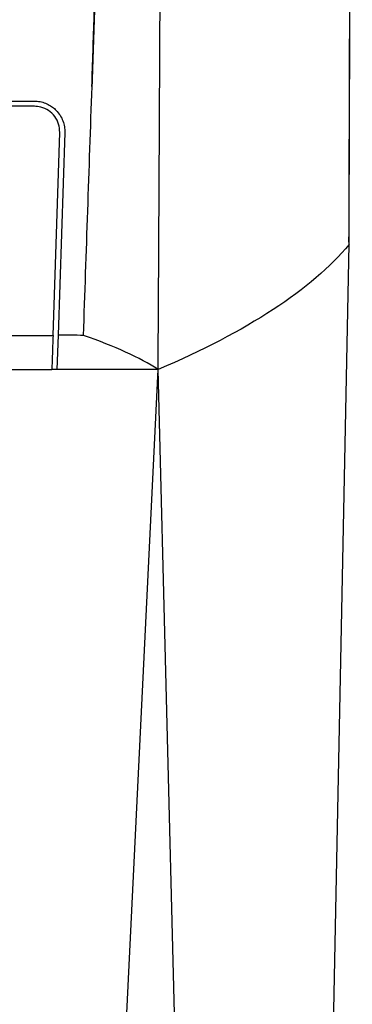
# Model space of a CAD drawing. Extents: x 76 to 839, y -9 to 645.
# Tile 25 of 78: x 390 to 403, y 252 to 291. Entities that reach past the tile are written whole.
import ezdxf

# ---------------------------------------------------------------- set-up
doc = ezdxf.new("R2010")
doc.units = 0
doc.layers.get('0').update_dxf_attribs({"linetype": 'CONTINUOUS'})

msp = doc.modelspace()

# ---------------------------------------------------------------- linework, layer by layer
at = {"color": 7, "linetype": 'CONTINUOUS'}
for p, q in [((390.844, 287.751), (332.342, 287.751)), ((391.578, 278.728), (391.843, 286.718)), ((392.043, 286.711), (391.778, 278.74)), ((403.211, 282.834), (403.202, 282.4)), ((402.505, 245.715), (403.227, 282.304)), ((391.778, 278.74), (391.734, 277.385)), ((391.733, 277.384), (391.534, 277.384)), ((395.713, 277.385), (391.733, 277.385)), ((393.264, 226.868), (395.713, 277.385)), ((397.028, 225.367), (395.713, 277.385))]:
    msp.add_line(p, q, dxfattribs=at)
msp.add_ellipse((359.592, 247.391), major_axis=(300, 0), ratio=0.105104, start_param=1.459947, end_param=1.463301, dxfattribs=at)
for points, knots in [([(395.713, 277.385), (395.717, 277.968), (395.724, 279.136), (395.734, 280.889), (395.744, 282.644), (395.754, 284.4), (395.763, 286.158), (395.772, 287.918), (395.78, 289.678), (395.789, 291.44), (395.797, 293.204), (395.804, 294.968), (395.811, 296.734), (395.818, 298.501), (395.826, 300.566), (395.836, 303.611), (395.851, 308.32), (395.868, 315.084), (395.876, 320.35), (395.88, 323.51), (395.881, 323.968), (395.882, 324.687), (395.883, 325.667), (395.884, 326.909), (395.885, 328.412), (395.886, 330.177), (395.887, 332.204), (395.887, 334.492), (395.887, 337.042), (395.886, 339.853), (395.885, 342.925), (395.882, 346.258), (395.877, 349.852), (395.871, 353.706), (395.866, 356.36), (395.863, 357.731)], [0, 0, 0, 0, 0.022043, 0.044086, 0.066129, 0.088172, 0.110215, 0.132258, 0.154302, 0.176346, 0.19839, 0.220434, 0.242479, 0.264524, 0.286569, 0.319721, 0.378338, 0.462421, 0.571965, 0.574396, 0.580071, 0.588989, 0.60115, 0.616553, 0.635199, 0.657088, 0.682219, 0.710592, 0.742208, 0.777065, 0.815166, 0.856509, 0.901096, 0.948926, 1, 1, 1, 1]), ([(403.227, 282.304), (403.229, 282.891), (403.233, 284.066), (403.24, 285.83), (403.246, 287.596), (403.252, 289.364), (403.257, 291.135), (403.263, 292.907), (403.268, 294.681), (403.274, 296.456), (403.279, 298.233), (403.283, 300.012), (403.288, 301.792), (403.293, 303.574), (403.297, 305.357), (403.301, 307.142), (403.311, 311.672), (403.325, 318.964), (403.337, 326.674), (403.344, 333.396), (403.348, 338.162), (403.351, 343.055), (403.353, 346.425), (403.353, 348.391), (403.354, 349.233)], [0, 0, 0, 0, 0.026702, 0.053403, 0.080104, 0.106805, 0.133507, 0.160208, 0.18691, 0.213612, 0.240315, 0.267018, 0.293721, 0.320425, 0.347129, 0.373834, 0.400539, 0.550371, 0.700191, 0.744674, 0.850043, 0.912522, 0.962508, 1, 1, 1, 1]), ([(403.336, 348.684), (403.336, 348.005), (403.335, 346.649), (403.335, 344.619), (403.334, 342.595), (403.332, 340.578), (403.331, 338.567), (403.329, 336.562), (403.328, 334.564), (403.326, 332.573), (403.324, 330.588), (403.321, 328.609), (403.319, 326.637), (403.316, 324.672), (403.313, 322.713), (403.31, 320.76), (403.307, 318.814), (403.304, 316.875), (403.299, 314.488), (403.294, 311.658), (403.287, 308.389), (403.279, 305.137), (403.271, 301.901), (403.262, 298.682), (403.253, 295.479), (403.243, 292.293), (403.233, 289.124), (403.222, 285.972), (403.215, 283.879), (403.211, 282.834)], [0, 0, 0, 0, 0.03071, 0.061326, 0.091847, 0.122276, 0.152613, 0.182858, 0.213013, 0.243078, 0.273055, 0.302944, 0.332746, 0.362462, 0.392093, 0.421639, 0.451102, 0.480483, 0.509782, 0.559628, 0.609277, 0.658736, 0.708008, 0.757098, 0.806012, 0.854754, 0.903329, 0.951743, 1, 1, 1, 1]), ([(393.537, 302.993), (391.109, 300.807), (388.68, 298.62), (385.033, 295.336), (383.209, 293.694), (381.081, 291.777), (380.017, 290.818), (379.561, 290.407), (379.257, 290.133), (379.107, 289.992), (378.633, 289.61), (378.291, 289.397), (377.738, 289.139), (377.547, 289.064), (377.163, 288.937), (376.968, 288.886), (376.572, 288.807), (376.372, 288.779), (375.965, 288.748), (375.76, 288.749), (375.146, 288.75), (373.1, 288.75), (371.053, 288.751), (366.14, 288.751), (362.862, 288.752), (356.309, 288.752), (353.034, 288.751), (348.123, 288.75), (346.486, 288.75), (344.44, 288.75), (344.031, 288.75), (343.417, 288.749), (343.212, 288.748), (342.809, 288.779), (342.609, 288.807), (342.016, 288.926), (341.624, 289.056), (340.892, 289.398), (340.549, 289.611), (340.072, 289.997), (339.922, 290.137), (339.618, 290.411), (339.162, 290.822), (338.099, 291.78), (335.971, 293.697), (334.148, 295.339), (330.502, 298.621), (328.073, 300.808), (325.646, 302.993)], [0, 0, 0, 0, 0.125, 0.125, 0.1875, 0.21875, 0.234375, 0.242188, 0.242188, 0.25, 0.25, 0.265625, 0.265625, 0.273438, 0.273438, 0.28125, 0.28125, 0.289063, 0.289063, 0.296875, 0.296875, 0.3125, 0.375, 0.375, 0.5, 0.5, 0.625, 0.625, 0.6875, 0.6875, 0.703125, 0.703125, 0.710938, 0.710938, 0.71875, 0.71875, 0.734375, 0.734375, 0.75, 0.75, 0.757813, 0.757813, 0.765625, 0.78125, 0.8125, 0.875, 0.875, 1, 1, 1, 1]), ([(393.108, 288.524), (393.138, 289.457), (393.197, 291.322), (393.267, 293.605), (393.328, 295.47), (393.384, 296.958), (393.439, 298.405), (393.467, 299.337), (393.479, 299.715)], [0, 0, 0, 0, 0.249995, 0.500003, 0.61202, 0.750005, 0.898846, 1, 1, 1, 1]), ([(393.475, 299.715), (393.45, 298.887), (393.397, 297.161), (393.311, 294.469), (393.215, 291.567), (393.147, 289.562), (393.112, 288.524)], [0, 0, 0, 0, 0.221942, 0.46249, 0.721789, 1, 1, 1, 1]), ([(332.342, 287.951), (342.068, 287.951), (351.837, 287.951), (371.368, 287.951), (381.131, 287.951), (390.844, 287.951)], [0, 0, 0, 0, 0.5, 0.5, 1, 1, 1, 1]), ([(390.844, 287.951), (390.882, 287.95), (390.957, 287.948), (391.069, 287.932), (391.179, 287.906), (391.286, 287.869), (391.414, 287.81), (391.559, 287.721), (391.721, 287.579), (391.866, 287.397), (391.973, 287.177), (392.038, 286.945), (392.041, 286.789), (392.043, 286.711)], [0, 0, 0, 0, 0.059528, 0.118244, 0.176672, 0.235343, 0.29478, 0.397476, 0.50014, 0.629156, 0.758216, 0.878952, 1, 1, 1, 1]), ([(391.843, 286.718), (391.836, 286.83), (391.821, 287.055), (391.66, 287.359), (391.416, 287.593), (391.129, 287.729), (390.93, 287.744), (390.844, 287.751)], [0, 0, 0, 0, 0.208733, 0.41745, 0.626676, 0.837029, 1, 1, 1, 1]), ([(331.608, 278.728), (334.221, 278.728), (339.448, 278.728), (347.308, 278.728), (355.176, 278.729), (365.183, 278.729), (377.338, 278.728), (386.828, 278.728), (391.578, 278.728)], [0, 0, 0, 0, 0.1309714, 0.2620329, 0.3930043, 0.5240658, 0.7617626, 1, 1, 1, 1]), ([(391.578, 278.728), (391.573, 278.59), (391.564, 278.312), (391.549, 277.865), (391.539, 277.558), (391.533, 277.385)], [0, 0, 0, 0, 0.302994, 0.605988, 1, 1, 1, 1]), ([(395.713, 277.385), (395.36, 277.616), (394.52, 278.067), (393.398, 278.512), (392.779, 278.728)], [0, 0, 0, 0, 0.5, 0.9830937, 0.9830937, 0.9830937, 0.9830937]), ([(389.104, 277.384), (389.148, 277.384), (389.274, 277.384), (389.679, 277.384), (390.445, 277.384), (391.128, 277.384), (391.533, 277.384)], [0, 0, 0, 0, 0.054357, 0.155808, 0.499996, 1, 1, 1, 1])]:
    msp.add_open_spline(points, degree=3, knots=knots, dxfattribs=at)
for points in [[(392.779, 278.728), (392.889, 281.994), (393.003, 285.259), (393.113, 288.524)], [(403.227, 282.304), (401.769, 280.547), (399.208, 278.87), (395.713, 277.385)]]:
    msp.add_open_spline(points, degree=3, dxfattribs=at)

doc.saveas('drawing.dxf')
